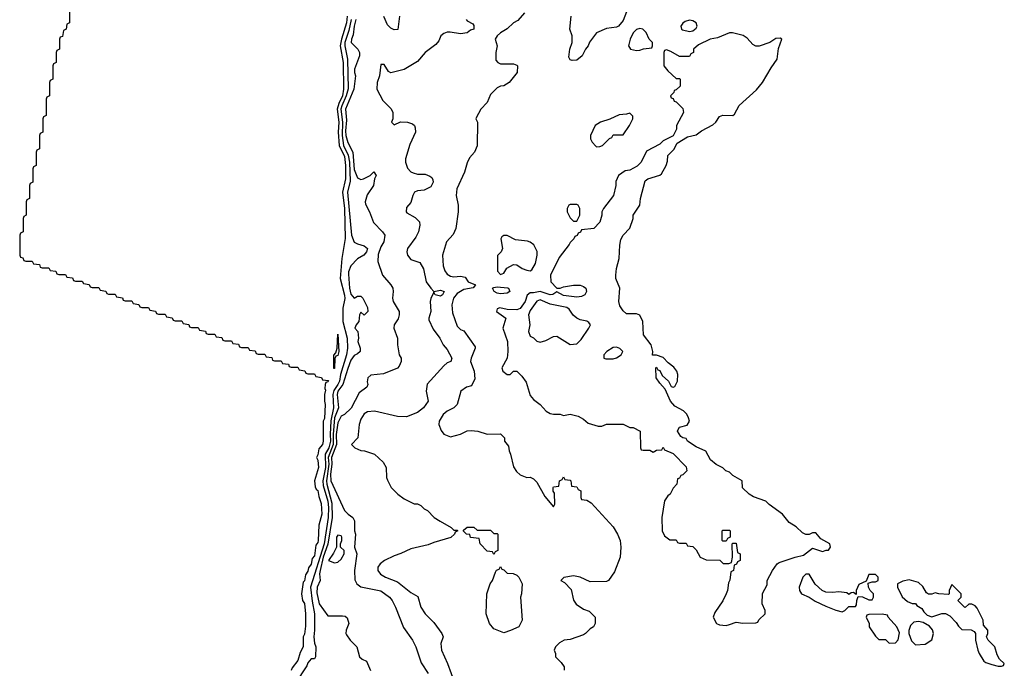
# Model space of a CAD drawing. Header units: inches. Extents: x 2671394 to 2765652, y 830470 to 955458.
# Tile 145 of 256: x 2671394 to 2677326, y 893081 to 896988. Entities that reach past the tile are written whole.
import ezdxf

# ---------------------------------------------------------------- set-up
doc = ezdxf.new("R2010")
doc.units = ezdxf.units.IN
doc.header["$MEASUREMENT"] = 0
doc.layers.add('C6879', color=7, linetype='Continuous')

msp = doc.modelspace()

# ---------------------------------------------------------------- linework, layer by layer
at = {"layer": 'C6879', "color": 2}
for points, elevation in [([(2671694, 897050), (2671694, 896970), (2671678, 896962), (2671674, 896930), (2671658, 896922), (2671652.7, 896887.3), (2671638, 896882), (2671634, 896870), (2671634, 896810), (2671618, 896802), (2671614, 896790), (2671614, 896730), (2671598, 896722), (2671594, 896710), (2671594, 896630), (2671578, 896622), (2671574, 896610), (2671574, 896530), (2671558, 896522), (2671554, 896510), (2671554, 896410), (2671538, 896402), (2671534, 896390), (2671534, 896310), (2671518, 896302), (2671514, 896290), (2671514, 896210), (2671498, 896202), (2671494, 896190), (2671494, 896110), (2671478, 896102), (2671474, 896090), (2671474, 896010), (2671458, 896002), (2671454, 895990), (2671454, 895910), (2671438, 895902), (2671434, 895890), (2671434, 895810), (2671418, 895802), (2671414, 895790), (2671414, 895710), (2671398, 895702), (2671394, 895690), (2671394, 895570), (2671398, 895558), (2671412.7, 895552.7), (2671418, 895538), (2671430, 895534), (2671470, 895534), (2671478, 895518), (2671512.7, 895512.7), (2671518, 895498), (2671530, 895494), (2671570, 895494), (2671578, 895478), (2671612.7, 895472.7), (2671618, 895458), (2671630, 895454), (2671670, 895454), (2671678, 895438), (2671712.7, 895432.7), (2671718, 895418), (2671730, 895414), (2671770, 895414), (2671778, 895398), (2671812.7, 895392.7), (2671818, 895378), (2671830, 895374), (2671870, 895374), (2671878, 895358), (2671912.7, 895352.7), (2671918, 895338), (2671930, 895334), (2671970, 895334), (2671978, 895318), (2672012.7, 895312.7), (2672018, 895298), (2672030, 895294), (2672070, 895294), (2672078, 895278), (2672112.7, 895272.7), (2672118, 895258), (2672130, 895254), (2672170, 895254), (2672178, 895238), (2672212.7, 895232.7), (2672218, 895218), (2672230, 895214), (2672270, 895214), (2672278, 895198), (2672312.7, 895192.7), (2672318, 895178), (2672330, 895174), (2672370, 895174), (2672378, 895158), (2672412.7, 895152.7), (2672418, 895138), (2672430, 895134), (2672470, 895134), (2672478, 895118), (2672512.7, 895112.7), (2672518, 895098), (2672530, 895094), (2672570, 895094), (2672578, 895078), (2672612.7, 895072.7), (2672618, 895058), (2672630, 895054), (2672670, 895054), (2672678, 895038), (2672712.7, 895032.7), (2672718, 895018), (2672730, 895014), (2672770, 895014), (2672778, 894998), (2672812.7, 894992.7), (2672818, 894978), (2672830, 894974), (2672870, 894974), (2672878, 894958), (2672912.7, 894952.7), (2672918, 894938), (2672930, 894934), (2672970, 894934), (2672978, 894918), (2673012.7, 894912.7), (2673018, 894898), (2673030, 894894), (2673070, 894894), (2673078, 894878), (2673112.7, 894872.7), (2673118, 894858), (2673130, 894854), (2673170, 894854), (2673178, 894838), (2673212.7, 894832.7), (2673218, 894818), (2673254, 894814), (2673250, 894806), (2673238, 894802), (2673234, 894790), (2673232.7, 894767.3), (2673236.9, 894756.9), (2673230.8, 894730), (2673230.8, 894690), (2673234.8, 894670), (2673230, 894586), (2673222, 894570), (2673222, 894450), (2673218, 894430), (2673196, 894404), (2673190, 894366), (2673182, 894350), (2673190, 894334), (2673194.8, 894290), (2673170.8, 894210), (2673174.4, 894174.4), (2673179.6, 894159.6), (2673190, 894151.3), (2673195.3, 894115.3), (2673210, 894074), (2673213.4, 894010), (2673196.9, 893943.1), (2673193, 893850), (2673190, 893838), (2673178, 893822), (2673170, 893758), (2673156.9, 893743.1), (2673150, 893708), (2673134, 893686), (2673130, 893666), (2673116.9, 893643.1), (2673110, 893608), (2673101, 893599), (2673090.8, 893530), (2673098, 893490), (2673110, 893472), (2673116, 893410), (2673115.3, 893335.3), (2673110, 893286), (2673102, 893270), (2673102, 893210), (2673083.6, 893176.4), (2673070, 893128), (2673036, 893084), (2673030, 893068)], -2), ([(2673366.8, 897010), (2673363.2, 896970), (2673332.7, 896870), (2673325, 896830), (2673342.7, 896730), (2673345.2, 896570), (2673338, 896530), (2673315.8, 896484.2), (2673307.6, 896450), (2673317.2, 896370), (2673313.4, 896310), (2673319, 896230), (2673350, 896163.8), (2673357.7, 896110), (2673357.8, 896030), (2673339, 895950), (2673350.9, 895850), (2673355.6, 895670), (2673334.9, 895550), (2673324.9, 895430), (2673351, 895329), (2673352.4, 895307.6), (2673341.4, 895250), (2673340.2, 895170), (2673366.2, 895070), (2673368.5, 895010), (2673363, 894970), (2673327.1, 894850), (2673320.1, 894810), (2673311.6, 894790), (2673285.8, 894754.2), (2673280.4, 894730), (2673284.4, 894650), (2673268.9, 894571.1), (2673263.8, 894490), (2673266.9, 894450), (2673256.4, 894410), (2673235.1, 894370), (2673236.6, 894290), (2673220.4, 894210), (2673222.3, 894182.3), (2673250, 894086.8), (2673254.1, 894050), (2673252.5, 893990), (2673228.8, 893830), (2673146.2, 893570), (2673155.1, 893484.9), (2673170.2, 893410), (2673170.3, 893310), (2673165.8, 893270), (2673170, 893232), (2673177.3, 893210), (2673176, 893150), (2673170, 893138), (2673150, 893139), (2673130, 893113.2), (2673123.6, 893096.4), (2673053.4, 892990)], 2), ([(2673390.7, 896990), (2673376.7, 896923.3), (2673353.5, 896850), (2673353.4, 896830), (2673369.5, 896749.5), (2673372.3, 896572.3), (2673361.2, 896530), (2673334.2, 896470), (2673329.6, 896450), (2673339.3, 896370), (2673335.9, 896290), (2673345.8, 896230), (2673372.6, 896172.6), (2673380.4, 896130), (2673384.9, 896015.1), (2673368.7, 895950), (2673392.9, 895690), (2673410, 895648.4), (2673430, 895637.1), (2673470, 895624.9), (2673490.4, 895610), (2673483, 895590), (2673467.7, 895570), (2673430, 895546.6), (2673390, 895505.2), (2673375.5, 895470), (2673375.9, 895455.9), (2673381.7, 895370), (2673390, 895334.8), (2673410, 895311.3), (2673430, 895322), (2673450, 895322), (2673462, 895310), (2673490, 895254), (2673491.3, 895230), (2673470, 895208), (2673450, 895226), (2673442, 895210), (2673438, 895170), (2673422, 895150), (2673414, 895130), (2673432, 895110), (2673436, 895070), (2673431, 895050), (2673446, 895010), (2673444.7, 894990), (2673430, 894975.3), (2673410, 894965.2), (2673390, 894937.2), (2673370, 894886), (2673341.8, 894790), (2673311.3, 894750), (2673306.1, 894730), (2673315, 894650), (2673290.6, 894589.4), (2673281.7, 894490), (2673282.9, 894430), (2673252, 894350), (2673255.6, 894310), (2673242.7, 894210), (2673244.4, 894190), (2673275.3, 894075.3), (2673277.3, 893990), (2673250.7, 893829.3), (2673223.1, 893750), (2673203.5, 893670), (2673199.7, 893650), (2673204, 893610), (2673186, 893570), (2673184.8, 893535.2), (2673198.4, 893470), (2673250, 893398), (2673338, 893398), (2673354.8, 893394.8), (2673366, 893386), (2673376, 893350), (2673361, 893310), (2673358, 893290), (2673362, 893282), (2673384.7, 893250), (2673424.7, 893210), (2673442, 893150), (2673456.9, 893136.9), (2673483.6, 893123.6), (2673507.1, 893067.1)], 6), ([(2673418.5, 896990), (2673408.7, 896950), (2673403.8, 896896.2), (2673393, 896870), (2673390.7, 896850.7), (2673431, 896810), (2673441, 896790), (2673441, 896770), (2673410.8, 896690), (2673410.8, 896670), (2673417.3, 896650), (2673407.8, 896570), (2673356.9, 896450), (2673363.5, 896383.5), (2673357.8, 896317.8), (2673359.8, 896290), (2673370, 896248.2), (2673400.9, 896190), (2673410, 896084.7), (2673430, 896036), (2673450, 896024.7), (2673466, 896030), (2673506, 896050), (2673528, 896072), (2673542, 896050), (2673532, 896030), (2673524.7, 895990), (2673487.3, 895932.7), (2673476, 895890), (2673476.9, 895876.9), (2673501, 895830), (2673525.5, 895765.5), (2673580.7, 895710), (2673593.4, 895690), (2673587.7, 895650), (2673570, 895619), (2673554, 895574), (2673550.7, 895530.7), (2673578.8, 895450), (2673630.3, 895390.3), (2673642, 895370), (2673644.9, 895350), (2673639.1, 895310), (2673644, 895290), (2673680.7, 895230), (2673680.7, 895210), (2673673.7, 895186.3), (2673651, 895150), (2673647.3, 895130), (2673671, 895070), (2673671.1, 895028.9), (2673681, 894970), (2673691.3, 894950), (2673692, 894930), (2673679.8, 894900.2), (2673670, 894888.7), (2673584.9, 894855.1), (2673510, 894846.6), (2673490.7, 894830), (2673487.1, 894807.1), (2673490.8, 894790), (2673485.4, 894774.6), (2673439.8, 894740.2), (2673391.8, 894648.2), (2673350.3, 894609.7), (2673330, 894600.7), (2673310, 894559), (2673300.4, 894490), (2673301.9, 894430), (2673272.6, 894350), (2673274.3, 894310), (2673266.2, 894250), (2673269.4, 894210), (2673350, 894032), (2673372, 894010), (2673402, 893990), (2673412, 893970), (2673411.3, 893910), (2673418, 893890), (2673412, 893810), (2673424.7, 893770), (2673410.7, 893670), (2673414, 893614), (2673426, 893590), (2673450, 893571), (2673570, 893547.7), (2673622.8, 893510), (2673637.3, 893490), (2673659.1, 893450), (2673707.1, 893327.1), (2673761, 893250), (2673781, 893210), (2673813.2, 893113.2), (2673854.8, 893050)], 10), ([(2674084.7, 896990), (2674090, 896982), (2674123.6, 896963.6), (2674130, 896954), (2674131, 896930), (2674110, 896924), (2674090.4, 896909.6), (2674050, 896902.7), (2673987.5, 896912.5), (2673970, 896912.7), (2673950, 896905.2), (2673931, 896890), (2673918.5, 896861.5), (2673901.1, 896838.9), (2673836, 896790), (2673790, 896735.3), (2673710, 896688.7), (2673630, 896668), (2673616.4, 896676.4), (2673590, 896718), (2673570, 896718), (2673561, 896650), (2673547.3, 896610), (2673546, 896570), (2673582, 896502), (2673631.1, 896451.1), (2673642, 896430), (2673642, 896390), (2673634, 896370), (2673650, 896354), (2673688, 896372), (2673730, 896371.3), (2673759.8, 896359.8), (2673772, 896350), (2673776.9, 896336.9), (2673778, 896310), (2673744.5, 896235.5), (2673718, 896150), (2673718, 896130), (2673730, 896094), (2673750, 896072), (2673765.4, 896065.4), (2673790, 896058), (2673836.9, 896056.9), (2673865.4, 896045.4), (2673876.9, 896036.9), (2673883.6, 896023.6), (2673884.7, 896010), (2673870, 895982), (2673830, 895962), (2673790, 895958), (2673771.6, 895948.4), (2673762, 895930), (2673750, 895886), (2673723.6, 895856.4), (2673722, 895830), (2673725.4, 895825.4), (2673776.9, 895796.9), (2673802, 895770), (2673804.7, 895750), (2673796, 895710), (2673781.4, 895678.6), (2673730.8, 895610), (2673727.3, 895590), (2673730.8, 895570), (2673750, 895542.8), (2673804.7, 895524.7), (2673826.4, 895486.4), (2673842.8, 895410), (2673870, 895371), (2673890, 895351.3), (2673930, 895358.8), (2673950.6, 895350), (2673941, 895330), (2673930, 895322.7), (2673898, 895330), (2673890, 895346), (2673870.9, 895309.1), (2673866, 895290), (2673870.8, 895230), (2673858.8, 895190), (2673859.8, 895179.8), (2673884.1, 895124.1), (2673926, 895070), (2673944.7, 895030), (2673970, 895002), (2673998, 894950), (2673992, 894930), (2673970, 894922), (2673950, 894904), (2673848, 894792), (2673842, 894750), (2673854, 894690), (2673826.8, 894650), (2673790, 894622.7), (2673724.9, 894595.1), (2673670, 894597), (2673530.7, 894629.3), (2673490, 894625.2), (2673470, 894613.2), (2673450, 894582), (2673438.8, 894550), (2673431.6, 894468.4), (2673394, 894430), (2673414, 894410), (2673450, 894392), (2673471.6, 894391.6), (2673530.9, 894370.9), (2673583.6, 894323.6), (2673602, 894290), (2673604.7, 894230), (2673610, 894214), (2673632, 894170), (2673672, 894130), (2673710, 894102), (2673770, 894072), (2673790, 894072), (2673810, 894062), (2673830, 894042), (2673850, 894032), (2673892, 893990), (2673926.4, 893966.4), (2673994, 893930), (2674010, 893914), (2674030, 893914), (2674034, 893910), (2674018, 893902), (2674014, 893890), (2673991.1, 893868.9), (2673890, 893839), (2673855.9, 893824.1), (2673750, 893800.9), (2673690, 893772.7), (2673650, 893759.3), (2673591.3, 893730), (2673566, 893710), (2673551, 893690), (2673551, 893670), (2673568.3, 893648.3), (2673598, 893630), (2673670, 893602.8), (2673750, 893538), (2673792.7, 893512.7), (2673811.3, 893450), (2673836, 893410), (2673890, 893356), (2673938, 893290), (2673944.7, 893270), (2673931, 893230), (2673934.8, 893190), (2673970.8, 893110), (2674016, 892990)], 14), ([(2673682, 897010), (2673671.6, 896928.4), (2673650, 896926), (2673630, 896938), (2673610, 896958), (2673587, 897007)], 10), ([(2674436, 897030), (2674395.9, 896984.1), (2674370, 896969.2), (2674330, 896933.2), (2674290, 896908.7), (2674271.3, 896890), (2674258, 896870), (2674271.3, 896830), (2674262, 896790), (2674263.6, 896743.6), (2674274, 896730), (2674290, 896722), (2674370, 896722), (2674390, 896714), (2674394, 896710), (2674392, 896670), (2674342, 896610), (2674310, 896588.7), (2674290, 896588), (2674270, 896578), (2674230, 896538), (2674210.9, 896489.1), (2674172, 896450), (2674143.6, 896396.4), (2674142, 896390), (2674151.3, 896370), (2674151.1, 896228.9), (2674134, 896190), (2674103.6, 896156.4), (2674090, 896126), (2674074.8, 896070), (2674026.8, 895970), (2674022.8, 895930), (2674036, 895870), (2674036, 895830), (2674021, 895730), (2674005.4, 895694.6), (2673964.7, 895650), (2673940.7, 895570), (2673945.5, 895505.5), (2673955.9, 895475.9), (2673970, 895456), (2673990, 895444), (2674010, 895439.1), (2674050, 895442.8), (2674078, 895438), (2674096, 895410), (2674141, 895390), (2674126.4, 895373.6), (2674070, 895363.5), (2674030, 895338), (2674008.5, 895310), (2673997.6, 895270), (2674002.3, 895222.3), (2674030, 895142), (2674050, 895122), (2674070, 895114), (2674137.3, 895017.3), (2674138.8, 895010), (2674113, 894950), (2674110.6, 894930), (2674133, 894870), (2674135.9, 894824.1), (2674116.9, 894783.1), (2674086.4, 894773.6), (2674051, 894750), (2674030.3, 894669.7), (2674010, 894649.3), (2673970, 894629.2), (2673946, 894610), (2673921, 894570), (2673918.8, 894550), (2673933.7, 894513.7), (2673950, 894491.3), (2673990, 894476), (2674050, 894490.8), (2674090, 894510.7), (2674114.4, 894514.4), (2674154, 894510), (2674210, 894491.3), (2674290, 894494), (2674314, 894470), (2674314, 894450), (2674339.6, 894419.6), (2674342, 894390), (2674351.3, 894370), (2674370, 894294), (2674387.5, 894267.5), (2674410, 894246), (2674450, 894231.3), (2674470, 894232), (2674490, 894222), (2674510, 894202), (2674556.9, 894116.9), (2674610, 894054), (2674618, 894070), (2674615.3, 894135.3), (2674608.9, 894148.9), (2674608.9, 894171.1), (2674610, 894174), (2674642, 894178), (2674646, 894210), (2674662, 894218), (2674670, 894234), (2674678, 894218), (2674710, 894214), (2674714, 894210), (2674718, 894178), (2674750, 894174), (2674758, 894158), (2674774, 894150), (2674774, 894110), (2674778, 894098), (2674810, 894094), (2674836.9, 894076.9), (2674970, 893934), (2674996, 893890), (2675010.8, 893850), (2675016, 893810), (2675010.8, 893750), (2674978, 893662), (2674942, 893610), (2674930, 893604), (2674830, 893602), (2674770, 893629.2), (2674730, 893637.2), (2674672.7, 893627.3), (2674654, 893610), (2674676.9, 893596.9), (2674715.9, 893555.9), (2674730.7, 893490.7), (2674747.1, 893467.1), (2674790, 893438), (2674825.4, 893425.4), (2674862, 893390), (2674862, 893350), (2674851.3, 893330), (2674830, 893318), (2674802, 893290), (2674790, 893282), (2674710, 893255.3), (2674674, 893250), (2674645.4, 893234.6), (2674622, 893210), (2674614, 893190), (2674622, 893170), (2674622, 893150), (2674656.9, 893116.9), (2674674, 893090), (2674674, 893070)], 18), ([(2675050, 897035.3), (2675030, 896984), (2675001, 896950), (2674990, 896943.7), (2674930, 896935.3), (2674870, 896908), (2674826.4, 896853.6), (2674818, 896830), (2674802, 896810), (2674782, 896770), (2674750, 896744), (2674722, 896742), (2674710, 896746), (2674703.1, 896763.1), (2674709, 896810), (2674722, 896850), (2674722, 896890), (2674709.2, 896930), (2674717.2, 897010)], 18)]:
    msp.add_lwpolyline(points, dxfattribs=dict(at, elevation=elevation))
for points, elevation in [([(2675430, 896985.2), (2675403.5, 896976.5), (2675390, 896968), (2675378, 896950), (2675382, 896930), (2675387.1, 896927.1), (2675430, 896916), (2675450, 896921), (2675470, 896938), (2675476, 896950), (2675468.7, 896970), (2675450, 896981.2)], 22), ([(2675130, 896936), (2675110, 896928.7), (2675090, 896908), (2675071.3, 896870), (2675062, 896830), (2675074, 896810), (2675110, 896802), (2675130, 896804.7), (2675152.7, 896812.7), (2675202, 896818), (2675206, 896830), (2675206, 896850), (2675186, 896870), (2675168, 896910), (2675148, 896930)], 22), ([(2675670, 896908.7), (2675598, 896878), (2675554, 896870), (2675483.6, 896836.4), (2675454, 896810), (2675454, 896790), (2675438, 896782), (2675430, 896766), (2675370, 896766), (2675316.4, 896796.4), (2675290, 896806), (2675278, 896802), (2675274, 896790), (2675274, 896710), (2675299.6, 896679.6), (2675350, 896634), (2675370, 896634), (2675374, 896630), (2675372.7, 896587.3), (2675350, 896566), (2675338, 896562), (2675334, 896550), (2675314, 896530), (2675318, 896518), (2675330, 896514), (2675338, 896498), (2675350, 896494), (2675390, 896454), (2675394, 896430), (2675352, 896350), (2675351.1, 896328.9), (2675331.3, 896288.7), (2675270, 896258), (2675250, 896238), (2675170, 896195.3), (2675138, 896130), (2675113.7, 896106.3), (2675070, 896082), (2675042, 896078), (2675002, 896050), (2674986.4, 896013.6), (2674986, 895990), (2674971, 895930), (2674911.3, 895850), (2674902, 895830), (2674902, 895810), (2674890, 895768), (2674854, 895730), (2674778, 895722), (2674772, 895708), (2674758, 895702), (2674752.7, 895687.3), (2674738, 895682), (2674732.7, 895667.3), (2674710, 895646), (2674705.4, 895634.6), (2674644.5, 895555.5), (2674591, 895450), (2674594.8, 895410), (2674630, 895371), (2674650, 895370.8), (2674670, 895379.3), (2674730, 895388.2), (2674770, 895388.7), (2674790, 895381.6), (2674804.9, 895370), (2674808, 895350), (2674799.1, 895330), (2674779.4, 895320.6), (2674750, 895317.4), (2674670, 895326.3), (2674630, 895349.2), (2674606.7, 895333.3), (2674590.2, 895329.8), (2674530, 895351.2), (2674490, 895342), (2674470, 895342.7), (2674450.5, 895329.5), (2674439.1, 895290), (2674410, 895249), (2674390, 895241.2), (2674330, 895242), (2674286.8, 895253.2), (2674270, 895246), (2674266.8, 895230), (2674322, 895190), (2674304.9, 895130), (2674333.4, 895050), (2674335.5, 894990), (2674330.5, 894949.5), (2674298, 894890), (2674304.7, 894870), (2674330, 894851.3), (2674348.4, 894851.6), (2674370, 894871.3), (2674390, 894871.3), (2674419.9, 894839.9), (2674444.5, 894804.5), (2674470, 894724.7), (2674490, 894701), (2674530.4, 894670.4), (2674566, 894630), (2674590, 894616), (2674610, 894611), (2674650, 894611), (2674670, 894604.7), (2674710, 894612), (2674759.6, 894599.6), (2674790, 894582), (2674818, 894558), (2674879.6, 894539.6), (2674900.4, 894539.6), (2674930, 894552), (2675030, 894552), (2675070, 894532), (2675090, 894532), (2675132, 894510), (2675134, 894410), (2675138, 894398), (2675150, 894394), (2675190, 894394), (2675210, 894382), (2675230, 894394), (2675262, 894398), (2675270, 894414), (2675278, 894398), (2675330, 894374), (2675410, 894294), (2675414, 894270), (2675390, 894246), (2675378, 894242), (2675370, 894226), (2675358, 894222), (2675354, 894190), (2675330, 894166), (2675312, 894130), (2675299.6, 894120.4), (2675278, 894090), (2675262, 893990), (2675264.7, 893910), (2675279.6, 893879.6), (2675310, 893854), (2675350, 893854), (2675358, 893838), (2675370, 893834), (2675410, 893834), (2675418, 893818), (2675450, 893814), (2675470, 893794), (2675494, 893750), (2675530, 893734), (2675611.6, 893731.6), (2675632.7, 893712.7), (2675667.3, 893712.7), (2675682, 893718), (2675688, 893750), (2675686, 893830), (2675690, 893834), (2675710, 893834), (2675718, 893778), (2675734, 893770), (2675734, 893730), (2675718, 893722), (2675712.7, 893707.3), (2675698, 893702), (2675694, 893670), (2675678, 893662), (2675672.7, 893612.7), (2675663.6, 893596.4), (2675658, 893550), (2675650.7, 893529.3), (2675630, 893488), (2675582, 893418), (2675572, 893390), (2675591.6, 893351.6), (2675610, 893342), (2675650, 893338), (2675670, 893344.7), (2675710, 893358), (2675750, 893352), (2675830, 893354), (2675842, 893358), (2675847.3, 893372.7), (2675886, 893410), (2675886, 893430), (2675868, 893470), (2675868.9, 893531.1), (2675896.4, 893583.6), (2675898, 893610), (2675929.1, 893670.9), (2675958, 893710), (2675970, 893718), (2676066, 893750), (2676117.2, 893762.8), (2676170, 893804.7), (2676230, 893784.7), (2676252.7, 893792.7), (2676267.3, 893792.7), (2676278, 893810), (2676275.3, 893830), (2676221.2, 893861.2), (2676190, 893898), (2676170, 893898), (2676150, 893888), (2676130, 893888), (2676110, 893898), (2676072.7, 893932.7), (2676030, 893959), (2675990, 894009), (2675910, 894068.7), (2675890, 894088.7), (2675814.6, 894114.6), (2675788, 894130), (2675749.1, 894169.1), (2675746, 894210), (2675690, 894242), (2675670, 894262), (2675648, 894270), (2675630, 894288), (2675590, 894308), (2675556.4, 894336.4), (2675528.4, 894388.4), (2675470, 894415.3), (2675418, 894450), (2675410, 894466), (2675388.4, 894468.4), (2675376.4, 894476.4), (2675358, 894510), (2675360.4, 894519.6), (2675370, 894534), (2675415.3, 894544.7), (2675428.7, 894570), (2675424, 894590), (2675412.5, 894612.5), (2675392.9, 894632.9), (2675340.2, 894660.2), (2675315.3, 894690), (2675283.1, 894763.1), (2675250, 894798), (2675229, 894830), (2675226, 894890), (2675230, 894894), (2675238, 894878), (2675250, 894874), (2675265.4, 894845.4), (2675302, 894810), (2675318, 894778), (2675330, 894774), (2675342, 894778), (2675358, 894810), (2675359, 894850), (2675353.2, 894870), (2675334.5, 894894.5), (2675300.9, 894920.9), (2675270, 894953.2), (2675230, 894968), (2675207.3, 894967.3), (2675208.7, 894990), (2675199.3, 895030), (2675153.2, 895090), (2675149, 895170), (2675130, 895208), (2675110, 895215.3), (2675050, 895215.3), (2675030, 895234), (2675010, 895264), (2675003.7, 895290), (2675009, 895370), (2674986, 895430), (2674985.2, 895450), (2674989.1, 895489.1), (2675006.6, 895550), (2675009.5, 895630.5), (2675016.5, 895663.5), (2675029.4, 895690.6), (2675070, 895732), (2675089, 895790), (2675089.4, 895810.6), (2675129.2, 895870), (2675134, 895910), (2675163.2, 896016.8), (2675178, 896030), (2675250, 896050.8), (2675260.9, 896059.1), (2675289, 896110), (2675296.4, 896136.4), (2675298, 896170), (2675334, 896206), (2675355.3, 896244.7), (2675418, 896282), (2675470, 896294.8), (2675501.2, 896318.8), (2675570, 896354.8), (2675589, 896370), (2675610, 896404.7), (2675630, 896412), (2675690, 896411), (2675700.2, 896419.8), (2675729.4, 896470.6), (2675833.8, 896566.2), (2675869.2, 896610), (2675921.2, 896698.8), (2675957.2, 896750), (2675965.6, 896814.4), (2675986, 896870), (2675976.4, 896876.4), (2675950, 896875.3), (2675914, 896850), (2675850, 896828.7), (2675830, 896828.7), (2675810, 896838), (2675776.5, 896876.5), (2675753.6, 896893.6), (2675688.4, 896908.4)], 22), ([(2675070, 896426), (2675050, 896418), (2675005.4, 896414.6), (2674950, 896388), (2674894, 896370), (2674862, 896350), (2674832, 896290), (2674832, 896270), (2674842, 896250), (2674865.4, 896225.4), (2674870, 896222), (2674890, 896224.7), (2674906, 896230), (2674947.3, 896272.7), (2674962, 896278), (2674970, 896294), (2675030, 896294), (2675068, 896350), (2675088, 896390), (2675087.3, 896407.3)], 22), ([(2674750, 895875.3), (2674710, 895875.3), (2674702, 895870), (2674692, 895850), (2674692, 895830), (2674710, 895794), (2674730, 895774), (2674750, 895774), (2674768, 895810), (2674768, 895850), (2674758, 895870)], 22), ([(2674330, 895689), (2674311.3, 895688.7), (2674299.6, 895680.4), (2674292, 895668), (2674302, 895610), (2674294, 895590), (2674272.7, 895567.3), (2674272.7, 895472.7), (2674290, 895454), (2674310, 895462), (2674328.9, 895491.1), (2674370, 895514), (2674390, 895512), (2674422, 895490), (2674450, 895478.8), (2674470, 895476), (2674478.6, 895481.4), (2674500.7, 895519.3), (2674512.3, 895570), (2674511.8, 895591.8), (2674491.4, 895631.4), (2674470, 895647), (2674453, 895653), (2674382, 895662)], 22), ([(2674290, 895337.4), (2674270, 895341.7), (2674252.3, 895350), (2674242, 895370), (2674250, 895375.8), (2674270, 895378.3), (2674332.7, 895372.7), (2674338.8, 895370), (2674347.3, 895350), (2674330, 895340.5)], 18), ([(2674530, 895299.6), (2674510, 895291.8), (2674470, 895236.2), (2674460.2, 895210), (2674467.6, 895150), (2674459.5, 895110), (2674470, 895081), (2674490, 895071), (2674510, 895051.3), (2674530, 895044.7), (2674564.7, 895055.3), (2674610, 895078.8), (2674630, 895081), (2674710, 895031.3), (2674750, 895036), (2674777.6, 895062.4), (2674823.7, 895130), (2674832.3, 895150), (2674823.7, 895163.7), (2674811.4, 895171.4), (2674770, 895180.5), (2674749.7, 895189.7), (2674727.9, 895207.9), (2674704.1, 895244.1), (2674690, 895254.5), (2674590, 895274.7)], 26), ([(2673286, 894886), (2673287.3, 894967.3), (2673298, 894982), (2673306, 895010), (2673310, 895094), (2673316, 894990), (2673310, 894966), (2673298, 894962), (2673292.7, 894947.3), (2673290, 894886)], -2), ([(2674990, 895015.3), (2674970, 895014), (2674932, 894990), (2674914, 894970), (2674914, 894950), (2674924.7, 894944.7), (2674970, 894946), (2674990, 894951.3), (2675018, 894970), (2675028, 894990), (2675010, 895008)], 26), ([(2674150, 893914), (2674230, 893914), (2674250, 893894), (2674270, 893894), (2674274, 893890), (2674274, 893790), (2674258, 893782), (2674250, 893766), (2674242, 893782), (2674210, 893786), (2674168, 893830), (2674162, 893862), (2674110, 893868), (2674106, 893886), (2674086, 893890), (2674067.3, 893907.3), (2674067.3, 893912.7), (2674090, 893932), (2674130, 893932)], 14), ([(2675630, 893846), (2675626, 893850), (2675626, 893910), (2675630, 893914), (2675670, 893914), (2675674, 893910), (2675674, 893870), (2675658, 893862), (2675650, 893846)], 22), ([(2673310, 893882), (2673302.8, 893870), (2673302, 893810), (2673285.2, 893774.8), (2673254, 893730), (2673290, 893716), (2673310, 893721), (2673330, 893738), (2673348.7, 893770), (2673348, 893790), (2673326, 893810), (2673326, 893830), (2673335.3, 893850), (2673335.3, 893870), (2673330, 893878)], 10), ([(2674310, 893295.3), (2674250, 893319), (2674225.2, 893350), (2674205.2, 893410), (2674209.2, 893530), (2674229.3, 893590.7), (2674242, 893610), (2674260.4, 893659.6), (2674267.3, 893672.7), (2674282, 893678), (2674290, 893694), (2674298, 893678), (2674310, 893674), (2674330, 893654), (2674367.3, 893652.7), (2674390, 893642), (2674402, 893630), (2674422, 893590), (2674418, 893530), (2674411.3, 893510), (2674421, 893370), (2674402, 893330), (2674350, 893308.7)], 14), ([(2676130, 893648.7), (2676111.3, 893630), (2676091, 893570), (2676091.3, 893550), (2676104.7, 893530), (2676150.4, 893510.4), (2676186.4, 893486.4), (2676250, 893454.8), (2676310, 893431), (2676350, 893422), (2676366, 893430), (2676390, 893454), (2676430, 893454), (2676436.4, 893463.6), (2676438, 893490), (2676446, 893514), (2676471.6, 893511.6), (2676510, 893494), (2676530, 893494), (2676538, 893510), (2676538, 893530), (2676518, 893550), (2676508, 893570), (2676506, 893594), (2676530, 893602), (2676550, 893602), (2676566, 893610), (2676566, 893630), (2676550, 893646), (2676510, 893646), (2676494, 893606), (2676450, 893586), (2676434, 893550), (2676434, 893526), (2676418, 893538), (2676403.6, 893536.4), (2676390, 893526), (2676376.4, 893536.4), (2676330, 893542), (2676290, 893537.2), (2676250, 893539.3), (2676229.5, 893549.5), (2676187.3, 893587.3), (2676150, 893648)], 22), ([(2676753.6, 893613.6), (2676714.4, 893605.6), (2676682, 893590), (2676682, 893570), (2676711, 893511), (2676743.6, 893483.6), (2676770, 893472), (2676790, 893472), (2676799.6, 893459.6), (2676830, 893442), (2676842, 893422), (2676862, 893402), (2676890, 893391.3), (2676950, 893411.3), (2676971.6, 893411.6), (2676996.9, 893396.9), (2677036.9, 893356.9), (2677050, 893334), (2677070, 893314), (2677127.3, 893312.7), (2677143.6, 893303.6), (2677152, 893290), (2677152, 893250), (2677166.8, 893190), (2677174, 893170), (2677203.5, 893123.5), (2677215.3, 893115.3), (2677250, 893104.7), (2677290, 893094), (2677310, 893094), (2677322, 893098), (2677326, 893110), (2677296.4, 893136.4), (2677282.7, 893162.7), (2677269.2, 893210), (2677228, 893250), (2677218, 893270), (2677226, 893290), (2677226, 893310), (2677200.4, 893340.4), (2677198, 893370), (2677163.1, 893443.1), (2677150, 893458), (2677130, 893468), (2677112.7, 893467.3), (2677090, 893448), (2677086, 893450), (2677046, 893490), (2677066, 893510), (2677066, 893530), (2677010, 893586), (2676994, 893550), (2676994, 893530), (2676990, 893526), (2676931.1, 893528.9), (2676910, 893535.3), (2676888.4, 893528.4), (2676868.4, 893528.4), (2676856.4, 893536.4), (2676834.6, 893574.6), (2676810, 893598)], 22), ([(2676590, 893408), (2676510, 893406), (2676498, 893402), (2676494, 893390), (2676511.6, 893351.6), (2676512, 893330), (2676550, 893274), (2676570, 893254), (2676610, 893254), (2676632.7, 893232.7), (2676670, 893234), (2676687.3, 893252.7), (2676694.6, 893294.6), (2676678, 893330), (2676626, 893390), (2676622, 893402)], 22), ([(2676810, 893362), (2676781, 893359), (2676761, 893339), (2676751.1, 893308.9), (2676751, 893290), (2676766, 893246), (2676790, 893222), (2676850, 893226), (2676890, 893252), (2676899, 893290), (2676892.7, 893312.7), (2676875.5, 893335.5), (2676837.2, 893357.2)], 22)]:
    msp.add_lwpolyline(points, close=True, dxfattribs=dict(at, elevation=elevation))

doc.saveas('drawing.dxf')
